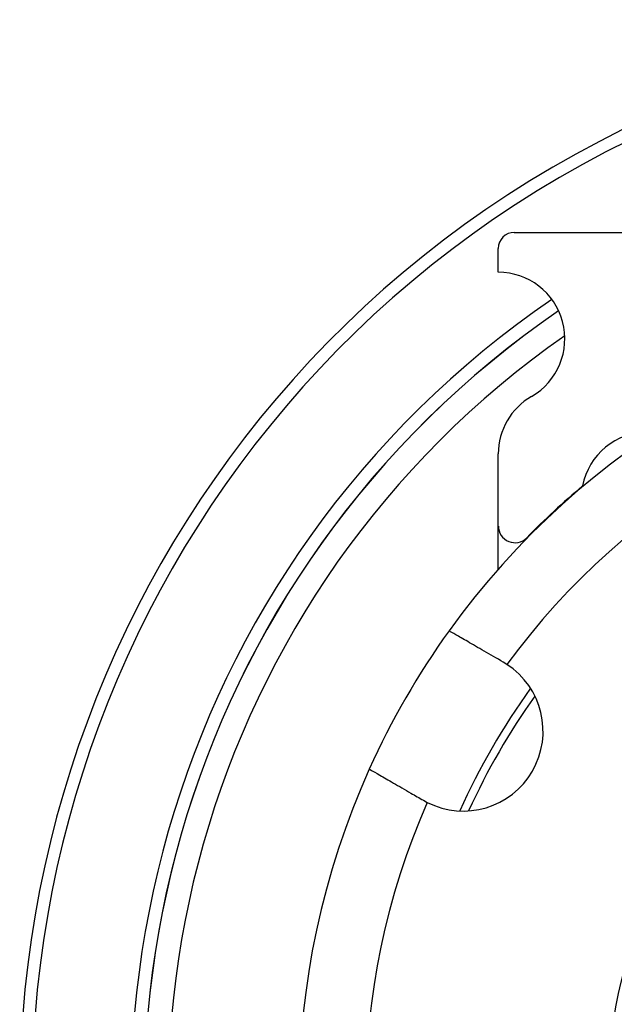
# Model space of a CAD drawing. Header units: inches. Extents: x 1.7 to 32.8, y 1.3 to 21.1.
# Tile 12 of 54: x 11 to 12.1, y 3.9 to 5.7. Entities that reach past the tile are written whole.
import ezdxf

# ---------------------------------------------------------------- set-up
doc = ezdxf.new("R2010")
doc.units = ezdxf.units.IN
doc.header["$MEASUREMENT"] = 0

# ---------------------------------------------------------------- blocks, each defined once
blk = doc.blocks.new('SW_CENTERMARKSYMBOL_1')
at = {"color": 0, "linetype": 'Continuous', "lineweight": 18}
for p, q in [((0, 0.2), (0, 1.02)), ((0, 0), (0, 0.1)), ((-0.2, 0), (-1.02, 0)), ((0, 0), (-0.1, 0)), ((0, 0), (0, -0.1)), ((0, 0), (0.1, 0)), ((0.2, 0), (1.02, 0)), ((0, -0.2), (0, -1.02))]:
    blk.add_line(p, q, dxfattribs=at)

msp = doc.modelspace()

# ---------------------------------------------------------------- linework, layer by layer
at = {"color": 7, "linetype": 'Continuous', "lineweight": 25}
for p, q in [((11.8827, 5.3377), (14.0727, 5.3377)), ((11.8527, 5.2627), (11.8527, 5.3077)), ((11.8527, 4.7857), (11.8527, 4.9212)), ((11.8527, 4.7048), (11.8527, 4.7857)), ((11.8689, 4.5258), (11.8619, 4.5301)), ((11.7119, 4.2703), (11.7191, 4.2664))]:
    msp.add_line(p, q, dxfattribs=at)
for centre, radius, start, end in [((12.9777, 3.7127), 2.0248, 303.6511, 204.4209), ((12.9777, 3.7127), 2.0017, 303.6511, 204.3563), ((11.8827, 5.3077), 0.03, 90, 180), ((11.8527, 5.1377), 0.125, 300, 90), ((12.9777, 3.7127), 1.8155, 124.3445, 203.7229), ((12.9777, 3.7127), 1.5, 95.7392, 144.2608), ((12.9777, 3.7127), 1.7907, 124.3969, 203.5826), ((12.9777, 3.7127), 1.7905, 124.3978, 203.5907), ((12.9777, 3.7127), 1.7457, 124.9546, 203.4707), ((12.9777, 3.7127), 1.375, 96.2536, 143.7464), ((11.9777, 4.9212), 0.125, 120, 180), ((12.134, 4.8377), 0.125, 90, 169.2158), ((12.9777, 3.7127), 1.501, 130.0857, 135.5465), ((11.884, 4.7857), 0.0312, 180, 315.5465), ((12.9777, 3.7127), 0.92, 5.8331, 270), ((12.9777, 3.7127), 1.5, 144.2608, 155.7392), ((11.7869, 4.4002), 0.15, 243.1268, 56.8732), ((12.9777, 3.7127), 1.3125, 144.1818, 155.8182), ((12.9777, 3.7127), 1.2975, 144.4888, 155.5112), ((12.9777, 3.7127), 1.5, 155.7392, 204.2608), ((12.9777, 3.7127), 1.375, 156.2536, 203.7464)]:
    msp.add_arc(centre, radius, start, end, dxfattribs=at)
for points, knots in [([(11.8619, 4.5301), (11.8498, 4.5371), (11.8254, 4.5512), (11.794, 4.5693), (11.7712, 4.5824), (11.7613, 4.5882), (11.7604, 4.5887), (11.7602, 4.5888)], [0, 0, 0, 0, 0.225413, 0.450901, 0.675634, 0.899185, 1, 1, 1, 1]), ([(11.6102, 4.329), (11.611, 4.3285), (11.6128, 4.3275), (11.6286, 4.3184), (11.6545, 4.3034), (11.6841, 4.2863), (11.704, 4.2748), (11.7119, 4.2703)], [0, 0, 0, 0, 0.184849, 0.40725, 0.630053, 0.853879, 1, 1, 1, 1])]:
    msp.add_open_spline(points, degree=3, knots=knots, dxfattribs=at)

# ---------------------------------------------------------------- block references
at = {"color": 7, "linetype": 'Continuous', "lineweight": 18}
msp.add_blockref('SW_CENTERMARKSYMBOL_1', (12.9777, 3.7127), dxfattribs=at)

doc.saveas('drawing.dxf')
